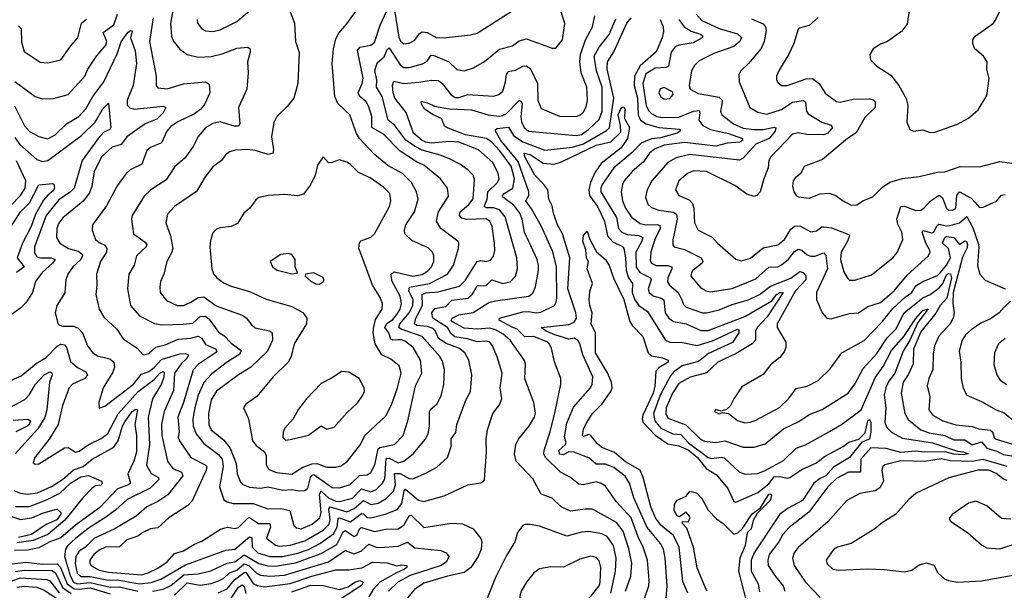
# Model space of a CAD drawing. Extents: x 1246230 to 1426786, y 660032 to 763141.
# Tile 187 of 256: x 1307951 to 1313319, y 714730 to 717844. Entities that reach past the tile are written whole.
import ezdxf

# ---------------------------------------------------------------- set-up
doc = ezdxf.new("R2010")
doc.units = 0

msp = doc.modelspace()

# ---------------------------------------------------------------- linework, layer by layer
at = {"layer": '0CON10XD'}
for points in [[(1308792.1, 717925), (1308773.3, 717823.3), (1308778.8, 717755), (1308787.9, 717727.9), (1308825, 717682.5), (1308865, 717653.5), (1308925, 717640.4), (1308995, 717643.3), (1309055, 717657.8), (1309135, 717689.4), (1309194.3, 717694.3), (1309207.5, 717685), (1309208.1, 717665), (1309193.3, 717615), (1309197.3, 717555), (1309188.9, 717465), (1309144.6, 717365.4), (1309152.2, 717275), (1309145, 717262.9), (1309122.2, 717262.2), (1309043.6, 717286.4), (1309005, 717276.9), (1308965.6, 717255), (1308925, 717205.7), (1308897.6, 717152.4), (1308852.1, 717087.9), (1308797.3, 717042.7), (1308749.6, 716970.4), (1308665.6, 716915), (1308629.3, 716880.7), (1308563.5, 716775), (1308560.5, 716755), (1308571.1, 716675), (1308635, 716629.2), (1308644.6, 716615), (1308641.5, 716605), (1308587.6, 716555), (1308575.9, 716504.1), (1308545.4, 716454.6), (1308538.2, 716375), (1308555.4, 716285), (1308605, 716227.3), (1308685.3, 716185.3), (1308728.1, 716178.1), (1308841.7, 716181.7), (1308895, 716187.3), (1308935.6, 716224.4), (1308965, 716226.8), (1308985, 716209.5), (1309035, 716138.9), (1309065, 716120.8), (1309105, 716079.2), (1309159.1, 716039.1), (1309150.8, 716019.2), (1309083.5, 715976.5), (1308998.8, 715911.2), (1308955, 715863.8), (1308924.3, 715795.7), (1308905.8, 715725.8), (1308894.8, 715665), (1308897.3, 715625), (1308913, 715583), (1308955, 715531.5), (1309035, 715470.5), (1309054.8, 715445), (1309060.8, 715405), (1309040.6, 715295), (1309064.2, 715224.2), (1309082.4, 715212.4), (1309114.3, 715204.3), (1309224.3, 715204.3), (1309303.6, 715173.6), (1309375, 715176.6), (1309424.6, 715164.6), (1309445, 715083.8), (1309460.2, 715070.2), (1309486.1, 715066.1), (1309545, 715091), (1309586.7, 715125), (1309594.4, 715155), (1309585.6, 715254.4), (1309595, 715270.9), (1309635.2, 715235), (1309675, 715216.6), (1309695, 715214.3), (1309765, 715233.5), (1309815, 715283.6), (1309865, 715267.6), (1309895, 715280.2), (1309928.8, 715315), (1309941.3, 715338.7), (1309950, 715450), (1309965, 715451.6), (1310014.2, 715425.8), (1310045.5, 715434.5), (1310096.8, 715475), (1310163.8, 715555), (1310177.9, 715585), (1310186, 715624), (1310185.4, 715705), (1310191.9, 715718.1), (1310226.1, 715745), (1310248.5, 715791.5), (1310263.6, 715853.6), (1310266.6, 715935), (1310253.8, 715983.8), (1310241.8, 716005), (1310145.3, 716115.3), (1310030.5, 716155), (1310018.3, 716165), (1310024.2, 716185), (1310075.1, 716245), (1310095.1, 716285), (1310096.2, 716315), (1310072.2, 716365), (1310075.7, 716384.3), (1310186.2, 716405), (1310283.8, 716455), (1310316.9, 716505), (1310343.6, 716595), (1310345.5, 716625), (1310340.6, 716635), (1310246.7, 716705), (1310223.8, 716745), (1310233.9, 716795), (1310288.8, 716881.2), (1310282.9, 716925), (1310245.6, 716975.6), (1310155, 717049.7)], [(1309425, 717886.7), (1309449.4, 717825), (1309454.2, 717725.8), (1309474.3, 717664.3), (1309467.8, 717495), (1309446.7, 717415), (1309409.4, 717370.6), (1309353.1, 717315), (1309336.1, 717283.9), (1309324.6, 717205.4), (1309335.3, 717135), (1309331.9, 717115), (1309305, 717108.2), (1309235, 717130.6), (1309194.7, 717135.3), (1309127.8, 717132.2), (1309095, 717123.3), (1309073.4, 717106.6), (1309050.6, 717075), (1309005, 717041.1), (1308962.9, 716987.1), (1308915, 716906.7), (1308794.4, 716825), (1308756.9, 716783.1), (1308748.5, 716735), (1308774, 716664), (1308785.5, 716595), (1308779.1, 716570.9), (1308753.1, 716525), (1308736.7, 716455), (1308719.4, 716415), (1308714.4, 716385), (1308717.8, 716355), (1308750.9, 716310.9), (1308810, 716285), (1308845, 716283.5), (1308885, 716302.4), (1308925, 716328.7), (1308955, 716331.3), (1309022.7, 716282.7), (1309165, 716232.1), (1309186.3, 716216.3), (1309216, 716176), (1309232.9, 716162.9), (1309315, 716146.5), (1309328.1, 716135), (1309329.6, 716095), (1309302.5, 716035), (1309210.4, 715945), (1309144.5, 715905), (1309025, 715816), (1308995, 715770), (1308980, 715695), (1308981.9, 715635), (1308994.7, 715605), (1309065, 715549.3), (1309099, 715505), (1309131.9, 715421.9), (1309136.9, 715365), (1309155, 715319.5), (1309167.8, 715307.8), (1309205, 715292.3), (1309265, 715288), (1309305, 715295.2), (1309385, 715276.9), (1309435, 715280.8), (1309475, 715272.4), (1309505, 715273.8), (1309522.5, 715287.5), (1309535.8, 715345), (1309545, 715359.1), (1309555, 715362.4), (1309655, 715290.5), (1309695, 715288.6), (1309752.1, 715307.9), (1309804, 715356), (1309845, 715359.5), (1309865, 715372.5), (1309887, 715415), (1309905, 715501.6), (1309915, 715508.5), (1309994.4, 715525), (1310042.5, 715575), (1310067.1, 715655), (1310108.6, 715845), (1310143.6, 715915), (1310136.8, 715985), (1310096.3, 716055), (1310055, 716088.3), (1310035, 716096.9), (1310013.4, 716096.6), (1309985, 716094.2), (1309975, 716100), (1309963.3, 716135), (1309941.5, 716165), (1309951.2, 716185), (1309985, 716208.6), (1310008, 716235), (1310025.5, 716265), (1310033.4, 716295), (1310026, 716335), (1309981.4, 716415), (1309974.7, 716455.3), (1309995, 716467.1), (1310095, 716443.8), (1310145, 716453.5), (1310175, 716471.2), (1310196.4, 716495), (1310209.5, 716525), (1310209.4, 716555), (1310201.8, 716575), (1310178.8, 716598.8), (1310089.7, 716639.7), (1310051.1, 716675), (1310048.5, 716695), (1310056.9, 716725), (1310104.6, 716795), (1310124.6, 716864.6), (1310114.6, 716905), (1310087.7, 716955), (1310039.1, 717005), (1309958, 717048), (1309885, 717108.8), (1309803.1, 717195), (1309786.7, 717223.3), (1309751.2, 717325), (1309686.2, 717386.2), (1309669.7, 717425), (1309654.6, 717605.4), (1309661.5, 717685), (1309675, 717740), (1309690.3, 717769.7), (1309735, 717820.8), (1309805, 717920)], [(1308918.5, 717845), (1308921.1, 717825), (1308945, 717794.4), (1308965, 717783.3), (1309005, 717778.9), (1309045, 717788.5), (1309135, 717834.4), (1309230, 717915)], [(1310155, 717049.7), (1310115, 717068.6), (1310026.2, 717126.2), (1309935, 717218.8), (1309871.4, 717255), (1309871, 717315), (1309855, 717368.1), (1309839.7, 717395), (1309805.6, 717425.6), (1309796.5, 717445), (1309818.6, 717495), (1309823.3, 717525), (1309793.3, 717676.7), (1309806.2, 717693.8), (1309865, 717704.8), (1309885, 717720.4), (1309916.5, 717813.5), (1309965, 717919.4)], [(1307925, 717507.1), (1308035, 717424.5), (1308075, 717412.2), (1308135, 717413.5), (1308216.2, 717435), (1308306.1, 717535), (1308322.5, 717575), (1308369.3, 717645), (1308420, 717705), (1308425.8, 717725), (1308406.9, 717775), (1308465, 717815.4), (1308485, 717874.5)], [(1308678.9, 717855), (1308659, 717725), (1308694.6, 717535.4), (1308694.5, 717484.5), (1308705, 717471.4), (1308755, 717467.5), (1308845, 717493.8), (1308965, 717504.3), (1308985, 717492.5), (1308987.8, 717445), (1308961.1, 717385), (1308939.6, 717355), (1308905, 717330.5), (1308813.2, 717286.8), (1308775, 717260.8), (1308753.3, 717235), (1308725, 717172.2), (1308664.3, 717145.7), (1308645, 717130.6), (1308617.5, 717055), (1308554.3, 717025), (1308531.9, 717005), (1308482.7, 716937.3), (1308425, 716828.1), (1308347.8, 716725), (1308345.6, 716695), (1308364.4, 716645), (1308385, 716627.3), (1308415, 716613.1), (1308425.7, 716595), (1308423.7, 716575), (1308391.8, 716525), (1308369.2, 716455), (1308372.1, 716395), (1308365.5, 716345), (1308384.1, 716265), (1308410.7, 716220.7), (1308481.1, 716155), (1308515, 716103.1), (1308591.7, 716051.7), (1308625, 716014.3), (1308655, 716021.9), (1308692.8, 716057.2), (1308745, 716070.2), (1308815, 716100), (1308885, 716106.3), (1308925, 716117.6), (1308945, 716106.5), (1308965, 716071.4), (1309018.4, 716048.4), (1309025.4, 716035), (1309018, 716025), (1308925.5, 715964.5), (1308896.6, 715933.4), (1308844.4, 715755.6), (1308814, 715675), (1308819.8, 715595), (1308815.3, 715565), (1308822.5, 715545), (1308883.9, 715455), (1308961.8, 715415), (1308970.9, 715405), (1308968.3, 715385), (1308891.7, 715218.3), (1308868, 715192), (1308764, 715126), (1308705, 715070.8), (1308663.8, 715065), (1308622, 715045), (1308596, 715025), (1308535.2, 715004.8), (1308495, 714967.5), (1308418.9, 714965), (1308385, 714949.6), (1308355, 714925.3), (1308333.5, 714895), (1308333.8, 714875), (1308343, 714863), (1308385, 714840.3), (1308435, 714828), (1308615, 714815.1), (1308651.8, 714825), (1308705, 714850.8), (1308754.6, 714885.4), (1308795, 714930.3), (1308845, 714945.4), (1308905, 714981.5), (1308945, 714997.9), (1309046.4, 715063.6), (1309085, 715074.6), (1309125, 715067.1), (1309145, 715072), (1309195, 715124.2), (1309205, 715127.4), (1309254, 715094), (1309315, 715093.6), (1309318.8, 715075), (1309296.5, 715015), (1309345, 714976.7), (1309365, 714970.8), (1309425, 714976), (1309505, 714999.1), (1309605, 715058), (1309638.8, 715091.2), (1309643.9, 715115), (1309636.5, 715175), (1309643.6, 715185), (1309735, 715158.2), (1309775, 715175.8), (1309825, 715219.2), (1309865, 715197.8), (1309905, 715205.9), (1309948.6, 715231.4), (1309989.6, 715270.4), (1309999.9, 715305), (1309995, 715367.5), (1310025, 715366.7), (1310075, 715340.4), (1310095, 715338.4), (1310169.3, 715370.7), (1310225, 715402.7), (1310284.4, 715455), (1310303.8, 715515), (1310303.9, 715556.1), (1310329.3, 715590.7), (1310334.7, 715635.3), (1310383.2, 715766.8), (1310408.5, 715815), (1310416.2, 715905), (1310400, 715985), (1310378.5, 716025), (1310345, 716051.3), (1310277.2, 716077.2), (1310235, 716104.3), (1310217.7, 716145), (1310205, 716158), (1310175, 716169), (1310115, 716174.6), (1310104.3, 716185), (1310111.3, 716215), (1310147, 716285), (1310145.6, 716344.4), (1310165, 716353.6), (1310232, 716358), (1310349.7, 716390.3), (1310380.2, 716419.8), (1310444.6, 716525), (1310465, 716529.2), (1310495.3, 716524.7), (1310518.2, 716531.8), (1310535, 716554), (1310541.3, 716585), (1310540.8, 716625), (1310526.3, 716715), (1310514.5, 716745), (1310495, 716756.7), (1310385, 716752.9), (1310361.5, 716761.5), (1310348.4, 716775), (1310353.5, 716795), (1310400, 716835), (1310424.4, 716865.6), (1310431.5, 716971.5), (1310422.7, 716995), (1310395.2, 717025.2), (1310355, 717054.6), (1310294.3, 717084.3), (1310244.3, 717105), (1310145, 717132), (1310103.7, 717153.7), (1310055.8, 717185.8), (1309996.1, 717266.1), (1309960.7, 717295), (1309928.1, 717425), (1309896.6, 717475), (1309898.2, 717515), (1309888.3, 717565), (1309900.9, 717609.1), (1309938.6, 717641.4), (1309955, 717680.8), (1309965, 717690.5), (1310025, 717597.8), (1310045, 717582.7), (1310075, 717583.5), (1310147.2, 717602.8), (1310172.1, 717617.9), (1310191.9, 717648.1), (1310205, 717650.5), (1310291.5, 717615), (1310335, 717572.1), (1310375, 717565.7), (1310425, 717581.9), (1310485, 717615.5), (1310567, 717683), (1310638.2, 717701.8), (1310675, 717729.6), (1310715, 717740.4), (1310855, 717689.2), (1310875, 717688), (1310911.4, 717735), (1310923.4, 717823.4), (1310901.6, 717891.6)], [(1310665.4, 716485), (1310661.2, 716545), (1310598.9, 716768.9), (1310567, 716807), (1310535, 716816.9), (1310496.6, 716816.6), (1310483.9, 716825), (1310499.6, 716865), (1310503.5, 716905), (1310555.9, 716955), (1310565.3, 716975), (1310560.6, 717005), (1310530.9, 717065), (1310453.2, 717133.2), (1310345, 717174.8), (1310295, 717179.7), (1310195, 717170.9), (1310165, 717174.8), (1310145, 717184.4), (1310098.4, 717225), (1310057.5, 717337.5), (1309997, 717415), (1309987.2, 717445), (1309983.9, 717486.1), (1309990.8, 717509.2), (1310045, 717496.2), (1310127.7, 717502.3), (1310195, 717514), (1310235, 717512.5), (1310255, 717496.4), (1310303.9, 717433.9), (1310325, 717420.2), (1310345, 717419.4), (1310395, 717435.2), (1310534, 717426), (1310564, 717435), (1310585, 717454), (1310600.7, 717505), (1310605.4, 717545), (1310615, 717561.5), (1310655, 717569.3), (1310695, 717590.4), (1310715, 717591.8), (1310735.3, 717575.3), (1310774.6, 717495), (1310776.8, 717405), (1310795, 717358.6), (1310895, 717317.1), (1310985, 717315.8), (1311008.9, 717325), (1311025, 717340), (1311039.7, 717370.3), (1311046.1, 717403.9), (1311042.6, 717475), (1311013.3, 717555), (1311004.3, 717615), (1311008.3, 717655), (1311035.2, 717734.8), (1311073.8, 717805), (1311086.9, 717865)], [(1309995, 717896), (1310019.1, 717749.1), (1310027.5, 717727.5), (1310045, 717712.5), (1310074.6, 717715.4), (1310105, 717732.7), (1310130.7, 717769.3), (1310145, 717777.9), (1310173.7, 717773.7), (1310225, 717744.6), (1310277.3, 717747.3), (1310408.6, 717761.4), (1310445, 717770.9), (1310630.9, 717889.1)], [(1311358.2, 714685), (1311380.5, 714755), (1311383.7, 714785), (1311373.3, 714895), (1311349.8, 714965), (1311320.7, 715025), (1311285, 715125.3), (1311204, 715215), (1311145, 715297.9), (1311118.6, 715315), (1311095, 715321.8), (1311025, 715305.3), (1310999.6, 715309.6), (1310954.3, 715345), (1310899.4, 715375), (1310817.1, 715455), (1310809.6, 715475), (1310810.8, 715495), (1310843.6, 715595), (1310870.5, 715705), (1310901.8, 715855), (1310901.1, 715885), (1310866.2, 715976.2), (1310851.2, 716051.2), (1310838.8, 716075), (1310825, 716086.2), (1310755, 716114.4), (1310705, 716113), (1310664.2, 716154.2), (1310640, 716165), (1310565.6, 716205), (1310567.5, 716215), (1310695, 716250), (1310725, 716251.9), (1310766.3, 716243.7), (1310792.4, 716247.6), (1310866.2, 716283.8), (1310876.8, 716303.2), (1310879.7, 716325), (1310877.6, 716495), (1310857.9, 716577.9), (1310795.5, 716715.5), (1310741.9, 716811.9), (1310710.9, 716855), (1310727.5, 716885), (1310727.1, 716905), (1310669.3, 717069.3), (1310573.7, 717185), (1310544.8, 717235), (1310545.4, 717245), (1310555, 717251.1), (1310617.1, 717257.1), (1310642.7, 717212.7), (1310695, 717178), (1310815, 717131.7), (1310965, 717147.6), (1311025, 717166.7), (1311151.4, 717238.6), (1311166.3, 717253.7), (1311190.1, 717415), (1311153.8, 717575), (1311155.2, 717614.8), (1311191.4, 717668.6), (1311260.7, 717825), (1311285.6, 717855)], [(1311638.7, 717875), (1311669.5, 717839.5), (1311765, 717796.2), (1311865, 717767.6), (1311886.7, 717746.7), (1311877.5, 717725), (1311845, 717697.1), (1311735, 717660.4), (1311655, 717619.6), (1311629.5, 717595), (1311613.8, 717565), (1311600.6, 717485), (1311606.2, 717465), (1311651.1, 717441.1), (1311765, 717420.7), (1311781.7, 717405), (1311779.6, 717380.4), (1311772.3, 717345), (1311779.5, 717325), (1311843.8, 717275), (1311895, 717252.7), (1311955, 717244.5), (1312005.1, 717244.9), (1312067.3, 717257.3), (1312073, 717253), (1312070, 717235), (1312037.9, 717195), (1311965, 717165.5), (1311895, 717088.9), (1311875, 717077.3), (1311605, 717107.9), (1311529.7, 717090.3), (1311484.6, 717065), (1311398.5, 716965), (1311372.2, 716915), (1311363.9, 716875), (1311376.8, 716836.8), (1311395, 716819.6), (1311435, 716805.3), (1311513.5, 716793.5), (1311532.9, 716782.9), (1311536.3, 716755), (1311512.9, 716642.9), (1311511.5, 716615), (1311520, 716605), (1311575, 716589.4), (1311667.3, 716545), (1311675.5, 716525), (1311672.5, 716515), (1311621.5, 716475), (1311613.2, 716463.2), (1311611.2, 716445), (1311662.9, 716382.9), (1311693.6, 716363.6), (1311715, 716358.7), (1311835, 716377.2), (1311965, 716429.2), (1312035, 716492.8), (1312085, 716494.7), (1312105, 716505.3), (1312143.1, 716536.9), (1312175, 716578.1), (1312195, 716591.2), (1312215, 716586.5), (1312245, 716561.2), (1312265, 716552.6), (1312286.4, 716553.6), (1312335, 716572.3), (1312346.5, 716556.5), (1312355.5, 716485), (1312296.4, 716355), (1312296.4, 716316.4), (1312325.8, 716245), (1312351.2, 716215), (1312375, 716211.9), (1312425, 716226.7), (1312475, 716240), (1312525, 716244.5), (1312575, 716278.5), (1312645, 716300), (1312718.4, 716365), (1312789.4, 716450.6), (1312906.4, 716555), (1312915.5, 716575), (1312913.8, 716585), (1312891.2, 716625), (1312870.8, 716685), (1312875.9, 716694.1), (1312925, 716681.2), (1312935, 716683.9), (1312951.1, 716718.9), (1312962.2, 716727.8), (1313005, 716718.5), (1313025, 716720.6), (1313075, 716736.2), (1313115, 716769.6), (1313148.5, 716708.5), (1313177.8, 716625), (1313181.1, 716605), (1313172.8, 716502.8), (1313185.7, 716455), (1313215, 716422.9), (1313325, 716374.4)], [(1312305, 717855.6), (1312255, 717811.9), (1312201.7, 717798.3), (1312195, 717792.5), (1312172.2, 717715), (1312144.7, 717655.3), (1312091.1, 717568.9), (1312077.8, 717535), (1312077.9, 717517.9), (1312085, 717501.2), (1312104.5, 717484.5), (1312135, 717485.6), (1312239.5, 717520.5), (1312273.4, 717523.4), (1312310.8, 717495), (1312342.7, 717442.7), (1312405, 717398.5), (1312425, 717394.6), (1312495, 717409.6), (1312585, 717411.3), (1312605, 717406.2), (1312615.5, 717395), (1312614.5, 717365), (1312559, 717311), (1312512.5, 717227.5), (1312464.5, 717195), (1312328.9, 717081.1), (1312227.6, 717042.4), (1312209.2, 717005), (1312178.5, 716981.5), (1312168.5, 716965), (1312165.5, 716935.5), (1312171.4, 716905), (1312184, 716885), (1312198, 716878), (1312255, 716869.5), (1312315, 716893.3), (1312365, 716897.9), (1312400.8, 716885), (1312437.5, 716857.5), (1312485, 716832.2), (1312515.8, 716834.2), (1312551.8, 716858.2), (1312603.4, 716876.6), (1312655, 716930), (1312695, 716956.7), (1312765, 716978.2), (1312855, 716988.9), (1312955, 717011.8), (1312995, 717013.3), (1313078, 717042), (1313185, 717040.8), (1313295, 717070), (1313415, 717054)], [(1312801.4, 717895), (1312789.4, 717820.6), (1312759.7, 717780.3), (1312683.3, 717725), (1312645, 717710.8), (1312605, 717685.8), (1312586.2, 717655), (1312590, 717625), (1312625, 717590.8), (1312700.9, 717540.9), (1312744.4, 717485), (1312785, 717414), (1312793.8, 717375), (1312788.1, 717285), (1312805, 717244), (1312825, 717235.6), (1312875, 717242.5), (1312909.7, 717229.7), (1312935, 717228.9), (1313065, 717273.1), (1313125, 717305.8), (1313177.6, 717352.4), (1313225, 717430), (1313237.3, 717522.7), (1313223.5, 717575), (1313226.5, 717615), (1313205.7, 717645.7), (1313157.4, 717687.4), (1313147.7, 717715), (1313148.2, 717735), (1313160.4, 717755), (1313260, 717825), (1313269.7, 717840.3), (1313296.8, 717893.2)], [(1307945, 717810.5), (1307959.6, 717795), (1307961.2, 717721.2), (1307975, 717670.8), (1308062.4, 717612.4), (1308105, 717608.5), (1308175, 717624.4), (1308229.2, 717700.8), (1308268.1, 717745), (1308288.4, 717825), (1308315, 717847.7)], [(1311254.8, 714725), (1311283.4, 714806.6), (1311288.3, 714878.3), (1311273, 714957), (1311242, 715052), (1311205, 715099.7), (1311075, 715172.1), (1311035, 715173.3), (1310955, 715162.3), (1310902.9, 715185), (1310855, 715232.9), (1310794.2, 715254.2), (1310748.7, 715338.7), (1310657.3, 715435), (1310648.5, 715475), (1310656.2, 715525), (1310670, 715555), (1310730.3, 715629.7), (1310758.2, 715675), (1310762.8, 715697.2), (1310754.5, 715755), (1310705, 715883.3), (1310709.6, 715965), (1310704.2, 715984.2), (1310625.3, 716095), (1310587.4, 716127.4), (1310545, 716150.9), (1310515, 716159.7), (1310445, 716155.4), (1310375, 716161.2), (1310310.2, 716195), (1310302.8, 716205), (1310308.9, 716215), (1310345, 716233.6), (1310423.3, 716246.7), (1310509.3, 716300.7), (1310545, 716310.4), (1310727.5, 716335), (1310748.8, 716351.2), (1310764.2, 716385.8), (1310779.7, 716475), (1310780.3, 716505), (1310772.6, 716535), (1310704.3, 716685), (1310690.4, 716755), (1310677.4, 716787.4), (1310645, 716831.2), (1310585.3, 716875), (1310584.2, 716885), (1310592.9, 716895), (1310639.5, 716925), (1310648.9, 716975), (1310630, 717045), (1310568.8, 717128.8), (1310525, 717176.3), (1310496.1, 717196.1), (1310382.2, 717215), (1310278.5, 717255), (1310267.1, 717265), (1310250.5, 717305), (1310205, 717325.3), (1310159.1, 717355), (1310141.9, 717385), (1310140, 717395), (1310145, 717398), (1310175, 717391.2), (1310212.9, 717372.9), (1310295, 717357), (1310415, 717352.1), (1310505, 717324.8), (1310565, 717317.1), (1310585, 717320.6), (1310605, 717333), (1310675, 717403.8), (1310685, 717399.7), (1310690.8, 717385), (1310683.6, 717315), (1310686.7, 717286.7), (1310701.8, 717255), (1310725.2, 717235.2), (1310985, 717211.5), (1311015, 717218.1), (1311053.3, 717245), (1311110.4, 717299.6), (1311127.1, 717345), (1311127.6, 717475), (1311095.5, 717565), (1311082.7, 717645), (1311110.2, 717695), (1311165, 717763.2), (1311200.7, 717849.3)], [(1311443.8, 717845), (1311458.7, 717805), (1311460.6, 717779.4), (1311454.1, 717745), (1311421.3, 717668.7), (1311335, 717592.7), (1311303.9, 717535), (1311301.3, 717485), (1311320, 717415), (1311323.1, 717325), (1311336.2, 717296.2), (1311366.2, 717275), (1311435, 717254.9), (1311546.5, 717246.5), (1311552, 717245), (1311552.2, 717235), (1311535, 717224.8), (1311445, 717199.8), (1311395, 717193.7), (1311340.2, 717169.8), (1311291.2, 717118.8), (1311190, 717035), (1311127.5, 716945), (1311119.5, 716925), (1311120.5, 716905), (1311204.2, 716764.2), (1311215.2, 716705), (1311233.8, 716683.8), (1311262.4, 716672.4), (1311326.4, 716666.4), (1311348.4, 716655), (1311344, 716635), (1311311.1, 716575), (1311312.7, 716492.7), (1311332.4, 716465), (1311390.8, 716435), (1311393.9, 716425), (1311376.9, 716375), (1311382.5, 716355), (1311405, 716337.4), (1311449.4, 716325), (1311463.9, 716315), (1311469.7, 716245), (1311489.6, 716215), (1311516.1, 716196.1), (1311585, 716183.9), (1311665, 716148.1), (1311705, 716148.3), (1311905, 716224.8), (1312051.2, 716308.8), (1312078.2, 716345), (1312097.1, 716355), (1312114.2, 716355), (1312027.4, 716222.6), (1311972, 716165), (1311963.6, 716145), (1311963.1, 716115), (1311962.1, 716095), (1311945, 716075.4), (1311857, 716023), (1311757.3, 715975), (1311695, 715916.4), (1311607.1, 715892.9), (1311545, 715858.4), (1311509.5, 715805), (1311476.1, 715725), (1311474, 715694), (1311485, 715670), (1311582.5, 715632.5), (1311662.8, 715555), (1311685, 715543.4), (1311745, 715536.3), (1311795, 715546.5), (1311895, 715510.4), (1311955, 715510.4), (1312015, 715530), (1312115, 715610.4), (1312199.1, 715650.9), (1312255, 715689.2), (1312325.8, 715715.8), (1312467.8, 715805), (1312505, 715854.2), (1312550.5, 715939.5), (1312625, 716022.5), (1312681.7, 716108.3), (1312727.7, 716155), (1312773.5, 716245), (1312875, 716326.6), (1312915, 716344.5), (1312965, 716381.4), (1312984.9, 716405), (1313005, 716451.8), (1313015, 716459.4), (1313026.5, 716456.5), (1313032.1, 716435), (1313005.6, 716325), (1312969.6, 716285), (1312946.8, 716243.2), (1312865, 716140.5), (1312824.5, 716045), (1312822.1, 715965), (1312795.8, 715905.8), (1312768.8, 715865), (1312757.3, 715805), (1312777.7, 715695), (1312795, 715661.8), (1312865, 715605.7), (1312909, 715589), (1312995, 715574.2), (1313045, 715550.6), (1313105, 715551.7), (1313145, 715524.5), (1313195, 715540.8), (1313224.9, 715504.9), (1313279.2, 715489.2), (1313315, 715471.2), (1313405, 715455.6)], [(1311544.8, 717845), (1311574.2, 717805), (1311612.2, 717782.2), (1311662.2, 717765), (1311675.5, 717755), (1311672.5, 717745), (1311622.8, 717717.2), (1311545.2, 717704.8), (1311525, 717695.9), (1311504, 717666), (1311489.2, 717590.8), (1311475, 717583.8), (1311415, 717580), (1311365, 717548.2), (1311348, 717495), (1311367.5, 717375), (1311379, 717349), (1311395, 717331.7), (1311425, 717316.2), (1311455, 717310.6), (1311545, 717311.6), (1311625, 717345.6), (1311655, 717348.9), (1311660.3, 717335), (1311653.9, 717295), (1311675, 717265.9), (1311718.1, 717245), (1311815, 717223), (1311891.4, 717195), (1311892.1, 717185), (1311875, 717174.8), (1311809, 717171), (1311746.1, 717153.9), (1311575, 717173.9), (1311465, 717159.1), (1311412.8, 717137.2), (1311385, 717116.5), (1311352.1, 717067.9), (1311291.1, 717015), (1311246.9, 716965), (1311237.1, 716945), (1311230.6, 716905), (1311237.3, 716855), (1311254.2, 716815), (1311286.7, 716766.7), (1311335, 716731.1), (1311365, 716724.8), (1311426.9, 716726.9), (1311441.1, 716721.1), (1311442.7, 716705), (1311414.4, 716645), (1311391.9, 716575), (1311388.4, 716528.4), (1311396.1, 716515), (1311422, 716502), (1311485, 716502.4), (1311506.1, 716496.1), (1311507.4, 716485), (1311484.8, 716435), (1311483.6, 716413.6), (1311493.3, 716395), (1311541.2, 716355), (1311559.3, 716319.3), (1311570.4, 716290.4), (1311585.5, 716275), (1311674, 716245), (1311695, 716244.7), (1311765, 716260.2), (1311835, 716289.6), (1311924.4, 716315), (1311985.1, 716344.9), (1312045, 716389.8), (1312155, 716432.8), (1312205, 716470), (1312223.6, 716463.6), (1312237.3, 716447.3), (1312237.2, 716425), (1312181.9, 716365), (1312081.8, 716185), (1312081.2, 716165), (1312127.9, 716085), (1312128.8, 716055), (1312119.5, 716030.5), (1312095, 716000.8), (1312045, 715960.8), (1312005, 715907.5), (1311889.3, 715840.7), (1311844.6, 715775.4), (1311824.3, 715735.7), (1311805, 715717.5), (1311775, 715707.5), (1311745, 715716.7), (1311740, 715705), (1311765, 715693.3), (1311785, 715700), (1311815, 715694), (1311865, 715657.3), (1311905, 715643.9), (1311935, 715646.9), (1311965, 715658.2), (1312092.9, 715727.1), (1312143.3, 715775), (1312185, 715832), (1312245.4, 715844.6), (1312305, 715875.5), (1312370.6, 715939.4), (1312433.6, 716026.4), (1312555, 716093.6), (1312653.3, 716195), (1312712.5, 716267.5), (1312779.8, 716330.2), (1312815.1, 716354.9), (1312837.8, 716392.2), (1312875, 716415.8), (1312955, 716448.2), (1312971.2, 716465)], [(1311940.8, 717849.2), (1312005, 717820.9), (1312018.2, 717805), (1312021.6, 717785), (1312010, 717725), (1311993.8, 717686.2), (1311925.2, 717604.8), (1311882.9, 717565), (1311871.9, 717545), (1311874.2, 717505.8), (1311931.8, 717365), (1311975, 717338.8), (1312025, 717329.1), (1312105, 717353.1), (1312165, 717394.4), (1312223.9, 717403.9), (1312235, 717394), (1312241.1, 717345), (1312250.5, 717330.5), (1312325, 717285.3), (1312375, 717267.8), (1312383.1, 717255), (1312357.7, 717225), (1312335, 717215.3), (1312242.5, 717217.5), (1312195, 717226.6), (1312165, 717218.7), (1312046.8, 717095), (1312036.1, 717075), (1312031.8, 717035), (1312007.9, 716975), (1311987.8, 716905), (1311970, 716885), (1311955, 716879.4), (1311915, 716892.3), (1311850, 716940), (1311695, 717015.2), (1311625, 717019.7), (1311591.5, 717005), (1311545, 716964.4), (1311526.4, 716915), (1311545, 716885.5), (1311600.4, 716860.4), (1311620.3, 716840.3), (1311627.6, 716815), (1311630.3, 716735), (1311651.1, 716695), (1311726.7, 716656.7), (1311755, 716624.5), (1311855, 716537.1), (1311885, 716527.8), (1311935, 716542.5), (1312005, 716598.9), (1312085, 716615.5), (1312120.5, 716645), (1312155, 716701.1), (1312175, 716717.5), (1312205, 716719.6), (1312265, 716685.5), (1312295, 716690.9), (1312325, 716712.7), (1312336, 716714), (1312378.2, 716708.2), (1312471.9, 716671.9), (1312475.4, 716665), (1312464.1, 716635), (1312429.6, 716575), (1312426, 716535), (1312445, 716468.8), (1312465, 716433.8), (1312475, 716422.9), (1312505, 716422.5), (1312595, 716452.5), (1312711.8, 716545), (1312735, 716573.1), (1312766.6, 716645), (1312760.8, 716685), (1312738.8, 716728.8), (1312733, 716755), (1312755.8, 716824.2), (1312775, 716827.1), (1312836.6, 716803.4), (1312865, 716804.7), (1312883.2, 716816.8), (1312915, 716854.1), (1312965, 716885.9), (1312982.1, 716872.1), (1313005, 716813.5), (1313016, 716806), (1313036.2, 716805), (1313055, 716815.7), (1313060.6, 716885), (1313075, 716904), (1313139.2, 716869.2), (1313158.6, 716848.6), (1313185, 716819.6), (1313205, 716820.4), (1313276.7, 716853.3), (1313305, 716887.1), (1313325, 716889.6)], [(1307923.1, 717373.1), (1307977.9, 717265), (1308005, 717233.8), (1308056, 717206), (1308105, 717194.6), (1308145, 717215.4), (1308205.6, 717275), (1308273.8, 717315), (1308311.8, 717358.2), (1308349.5, 717425), (1308410, 717505), (1308482.9, 717657.1), (1308505, 717722.7), (1308540, 717775), (1308555, 717785.6), (1308563.6, 717783.6), (1308555.6, 717745), (1308580.7, 717675), (1308588.6, 717605), (1308569.5, 717485), (1308537.3, 717405), (1308537.8, 717377.8), (1308552.3, 717362.3), (1308575, 717356.2), (1308732.6, 717372.6), (1308747.1, 717365), (1308733.3, 717335), (1308699.2, 717300.8), (1308634.6, 717275.4), (1308534.5, 717205), (1308505, 717163.1), (1308455, 717148.1), (1308396.9, 717095), (1308357.1, 717012.9), (1308344.7, 716935), (1308331.6, 716898.4), (1308297, 716853), (1308187.2, 716762.8), (1308165, 716733.3), (1308153.6, 716705), (1308152.5, 716655), (1308170.4, 716625), (1308217.8, 716595), (1308270.5, 716580.5), (1308291.5, 716565), (1308294.5, 716555), (1308285.4, 716535), (1308240.8, 716495), (1308212.9, 716455), (1308203.6, 716425), (1308196.8, 716353.2), (1308154.4, 716285), (1308144, 716245), (1308160.5, 716180.5), (1308185, 716170.6), (1308245, 716171.4), (1308270.8, 716160.8), (1308293.7, 716135), (1308320.5, 716065), (1308349.4, 716025), (1308375, 716010.4), (1308443.3, 715993.3), (1308464, 715975), (1308467.9, 715947.9), (1308459.8, 715920.2), (1308406.7, 715835), (1308383.1, 715755), (1308383.8, 715723.8), (1308415.9, 715734.1), (1308571.2, 715855), (1308615, 715908.9), (1308655, 715924.8), (1308684.9, 715945.1), (1308725, 715990.2), (1308825, 716020.7), (1308855, 716022.7), (1308871.3, 716015), (1308862.6, 715995), (1308832.8, 715967.2), (1308795.2, 715915), (1308789.8, 715820.2), (1308739, 715705), (1308724.1, 715635), (1308727, 715575), (1308756.6, 715435), (1308785.4, 715395), (1308834.1, 715374.1), (1308840, 715355), (1308758.6, 715251.4), (1308705, 715213.6), (1308645, 715184.7), (1308586.4, 715135), (1308466.5, 715063.5), (1308359.6, 715015), (1308309.5, 714965), (1308275, 714943), (1308257, 714915), (1308253.7, 714875), (1308265, 714822.8), (1308284.7, 714804.7), (1308335, 714804.7), (1308435, 714784.9), (1308485, 714786.4), (1308605, 714766), (1308667.5, 714772.5), (1308719.8, 714790.2), (1308855, 714869), (1309075, 714949.5), (1309125, 714955.2), (1309205, 715022.2), (1309216.9, 715016.9), (1309219.3, 714965), (1309250, 714935), (1309315, 714914.4), (1309384.6, 714914.6), (1309467.8, 714932.2), (1309525, 714952.2), (1309586.7, 714985), (1309662.1, 715037.9), (1309681.4, 715075), (1309688, 715122), (1309695.2, 715124.8), (1309755, 715103), (1309815, 715148.3), (1309825, 715148), (1309845, 715127.7), (1309865, 715126.2), (1309943.9, 715146.1), (1310008.7, 715171.3), (1310035, 715203.8), (1310047.5, 715272.5), (1310055, 715281.8), (1310125, 715222.5), (1310155, 715214), (1310265, 715245.4), (1310395, 715305.5), (1310465, 715316), (1310482.5, 715325), (1310486.1, 715333.9), (1310497.1, 715482.9), (1310493.8, 715555), (1310500.9, 715605), (1310530, 715695), (1310567.4, 715742.6), (1310579.1, 715775), (1310570.8, 715835), (1310581.2, 715915), (1310555, 716004), (1310529.6, 716065), (1310515, 716083.8), (1310495, 716090.3), (1310445, 716085.2), (1310392.1, 716102.1), (1310323, 716113), (1310301.3, 716131.3), (1310283.4, 716165), (1310203.9, 716215), (1310198, 716245), (1310215, 716268), (1310275, 716278.1), (1310307, 716313), (1310396, 716324), (1310418.9, 716345), (1310445, 716392.4), (1310495, 716392.9), (1310525, 716424), (1310585, 716404.2), (1310625, 716413.3), (1310655.2, 716444.8), (1310665.4, 716485)], [(1311465, 717411.1), (1311495, 717413.6), (1311514.2, 717435), (1311509.5, 717449.5), (1311465, 717473.5), (1311443.4, 717466.6), (1311436.7, 717445), (1311445.8, 717425), (1311465, 717411.1)], [(1307925, 717201.8), (1307952.3, 717162.3), (1308045, 717081.6), (1308075, 717069.8), (1308105, 717075.3), (1308288.6, 717211.4), (1308361.9, 717285), (1308405, 717358.4), (1308435, 717388.6), (1308448.5, 717255), (1308441.9, 717245), (1308410.2, 717229.8), (1308379.5, 717195), (1308291.7, 717075), (1308247.3, 716925), (1308228, 716905), (1308165, 716861.2), (1308095.9, 716775), (1308031.6, 716605), (1308031.2, 716571.2), (1308045, 716550), (1308064.5, 716544.5), (1308123.3, 716545), (1308144.4, 716535), (1308130.8, 716515), (1308073.6, 716465), (1308037.3, 716415), (1308021.3, 716355), (1307985, 716299.5), (1307958.1, 716271.9), (1307899.6, 716230.4)], [(1311475.8, 714685), (1311480.6, 714755), (1311470.5, 714905), (1311461.4, 714955), (1311444.7, 714985), (1311372.3, 715072.3), (1311299.8, 715235), (1311275.3, 715315), (1311252, 715352), (1311190.1, 715400.1), (1311145, 715417.6), (1311095, 715418.5), (1311055, 715452.5), (1310973.3, 715483.3), (1310945, 715484.8), (1310915, 715468.8), (1310895, 715473.1), (1310893, 715495), (1310925, 715523.5), (1310929.8, 715535), (1310921.7, 715568.3), (1310935, 715642.9), (1310970.9, 715729.1), (1311063.9, 715835), (1311073.2, 715855), (1311075.9, 715895), (1311021.1, 716015), (1311005.8, 716075.8), (1310993.6, 716095), (1310975, 716105.7), (1310945, 716100.2), (1310868.7, 716125), (1310820.8, 716145), (1310794.2, 716165), (1310945, 716180.2), (1310975, 716193.8), (1310986.9, 716215), (1310983.9, 716245), (1310940.6, 716375), (1310950.2, 716545), (1310909.8, 716675), (1310883.8, 716725), (1310862.2, 716787.8), (1310855, 716828), (1310835.9, 716865), (1310829.8, 716915), (1310808.9, 716945), (1310759.5, 716995), (1310705.2, 717095), (1310702.5, 717115), (1310735, 717108.1), (1310805, 717061.6), (1310865, 717055.2), (1310905, 717068.1), (1311095, 717159.7), (1311175, 717176.6), (1311229, 717231), (1311227.4, 717267.4), (1311213.9, 717325), (1311231.9, 717365), (1311245, 717369.2), (1311250.5, 717355), (1311248.9, 717305), (1311275.8, 717255), (1311265.3, 717195), (1311230, 717145), (1311121.3, 717058.7), (1311088.3, 717011.7), (1311064.2, 716955.8), (1311055.1, 716915), (1311057.9, 716885), (1311101.7, 716825), (1311139.4, 716745), (1311156.2, 716665), (1311185, 716631.3), (1311236.9, 716606.9), (1311245.2, 716595.2), (1311254.2, 716545), (1311257.1, 716475), (1311271, 716435), (1311292, 716405), (1311290.9, 716355), (1311304.5, 716315), (1311326.4, 716285), (1311375, 716252.3), (1311472.5, 716095), (1311495, 716084.2), (1311565, 716081.6), (1311645, 716066), (1311728.5, 716091.5), (1311864.5, 716154.5), (1311872.2, 716152.2), (1311872.2, 716135), (1311837, 716083), (1311707.4, 716022.6), (1311651.3, 715978.7), (1311563.3, 715955), (1311517.6, 715922.4), (1311499.2, 715900.8), (1311443.6, 715795), (1311406.8, 715695), (1311413.3, 715655), (1311447.5, 715615), (1311513.1, 715583.1), (1311555, 715580.9), (1311596.8, 715535), (1311705, 715453.8), (1311725, 715448.5), (1311775, 715456.1), (1311792.4, 715452.4), (1311875, 715374.6), (1311907, 715363), (1311975, 715367.7), (1312015, 715382.8), (1312115, 715439.1), (1312185, 715506.2), (1312235, 715523.9), (1312365.7, 715595.7), (1312432.2, 715635), (1312538.7, 715715), (1312617.7, 715892.3), (1312659.1, 715950.9), (1312705, 716039), (1312771, 716115), (1312835, 716211.3), (1312875, 716256.2), (1312905, 716266.1), (1312848.6, 716191.4), (1312804.8, 716095), (1312767.7, 716035), (1312722.7, 715915), (1312685.8, 715865), (1312673.8, 715835), (1312664.8, 715794.8), (1312673.7, 715725), (1312668.2, 715645), (1312679.1, 715619.1), (1312705, 715592.9)], [(1307901.1, 716828.9), (1307955.7, 716885), (1307980.6, 716925), (1307985.5, 716965), (1307934.2, 717074.2)], [(1309435, 715363.4), (1309495, 715402), (1309545, 715420.9), (1309571, 715421), (1309625, 715402.2), (1309675, 715402), (1309701.2, 715408.8), (1309735, 715430.9), (1309805, 715520), (1309835, 715576.4), (1309947.1, 715682.9), (1309978.8, 715741.2), (1310011.9, 715835), (1310030.7, 715915), (1310019.6, 715955), (1309975, 715992.1), (1309925, 716015.5), (1309889.1, 716075), (1309878.8, 716135), (1309880.4, 716159.6), (1309891.4, 716208.6), (1309927.9, 716265), (1309930, 716295), (1309915, 716331.4), (1309875.3, 716395), (1309815.7, 716554.3), (1309800.9, 716595), (1309803.2, 716626.8), (1309812.4, 716637.6), (1309865, 716657.5), (1309885.5, 716675), (1309967.7, 716825), (1309975.4, 716855), (1309968.5, 716895), (1309935, 716930), (1309861.3, 716981.3), (1309799.3, 717009.3), (1309755, 717054.4), (1309735, 717066.7), (1309695, 717080), (1309655, 717063.8), (1309635, 717063.3), (1309605, 717096), (1309575, 717050), (1309562.5, 716995), (1309536.4, 716943.6), (1309498.2, 716891.8), (1309465, 716883.3), (1309395, 716890), (1309305, 716884.2), (1309255, 716874.2), (1309238.7, 716861.3), (1309205.3, 716814.7), (1309172.6, 716787.4), (1309138.3, 716731.7), (1309105, 716715.7), (1309045, 716708.6), (1309025, 716700), (1309005, 716680), (1308991.9, 716638.1), (1308988.1, 716605), (1308998.6, 716485), (1309007.6, 716457.6), (1309025.8, 716435), (1309065.9, 716405.9), (1309105, 716388.9), (1309205, 716360), (1309295, 716319.2), (1309435, 716278.2), (1309495.2, 716245.2), (1309517.5, 716215), (1309515.6, 716185), (1309448.2, 716075), (1309430.7, 716005), (1309415, 715975.6), (1309332.5, 715895), (1309243.3, 715786.7), (1309185, 715745.6), (1309171.1, 715725), (1309198.5, 715665), (1309220, 715545), (1309240.2, 715520.2), (1309286.7, 715485), (1309294.5, 715465.5), (1309295.2, 715415), (1309309.3, 715389.3), (1309352, 715372), (1309435, 715363.4)], [(1307900.5, 716709.5), (1307954.8, 716795), (1308004.9, 716845.1), (1308055, 716942.1), (1308130.3, 716950.3), (1308137, 716947), (1308140.8, 716925), (1308135, 716911.4), (1308103.8, 716886.2), (1308081.6, 716858.4), (1308038.1, 716781.9), (1308013.4, 716715), (1307966.2, 716625), (1307936.5, 716545), (1307976.2, 716495), (1307933.1, 716465)], [(1311546.2, 714965), (1311515, 715028.9), (1311446.2, 715086.2), (1311417.9, 715125), (1311392.3, 715185), (1311351, 715345), (1311333.6, 715385), (1311255, 715431.7), (1311195, 715482.5), (1311125, 715508.7), (1311100.2, 715530.2), (1311065, 715575.3), (1311055, 715580.7), (1311025, 715570), (1311018.9, 715575), (1311025, 715608.5), (1311039.2, 715640.8), (1311074.7, 715695.3), (1311124.7, 715745), (1311174.2, 715815), (1311181.1, 715835), (1311177.2, 715865), (1311156.1, 715916.1), (1311091.4, 716025), (1311090.7, 716135), (1311067.7, 716185), (1311071.8, 716245), (1311060.5, 716285), (1311056, 716314), (1311059.3, 716360.7), (1311073.8, 716405), (1311045.8, 716485), (1311052.3, 716525), (1311041.6, 716545), (1311038.5, 716588.5), (1311021.7, 716635), (1311025, 716665.7), (1311045, 716690), (1311060.4, 716645), (1311096.8, 716576.8), (1311145, 716535.5), (1311165, 716502.5), (1311190.4, 716430.4), (1311245, 716316.9), (1311277.1, 716197.1), (1311292.7, 716172.7), (1311347.8, 716115), (1311377.1, 716025), (1311395, 716009.5), (1311455, 715998.4), (1311486.9, 715985), (1311486.2, 715975), (1311437.7, 715945), (1311419.6, 715925), (1311414.3, 715844.3), (1311405, 715805.5), (1311348.6, 715685), (1311344.8, 715665), (1311351.2, 715645), (1311415, 715576.2), (1311485, 715530.1), (1311545, 715518.6), (1311596.2, 715496.2), (1311646.7, 715455), (1311694.6, 715394.6), (1311749.6, 715359.6), (1311812, 715285), (1311844.6, 715214.6), (1311855, 715210.6), (1311975, 715264.2), (1312035, 715311.6), (1312065, 715348.5), (1312095, 715351.3), (1312135, 715341.2), (1312149.4, 715345), (1312215, 715389.1), (1312295, 715426.2), (1312339.6, 715460.4), (1312441.4, 715515), (1312472, 715538), (1312525.5, 715554.5), (1312561.6, 715588.4), (1312575, 715655.4), (1312585, 715661.5), (1312591.4, 715645), (1312591.6, 715595), (1312584.3, 715555), (1312541.8, 715538.2), (1312475.7, 715454.3), (1312387.9, 715402.1), (1312346.5, 715355), (1312315, 715340.9), (1312280.4, 715315), (1312219.8, 715220.2), (1312141.6, 715178.4), (1312095.9, 715145), (1311955.8, 714935), (1311938.4, 714895), (1311939, 714835), (1311978.3, 714765), (1311985, 714722)], [(1312971.2, 716465), (1313004.2, 716505), (1313025.4, 716545), (1313015.1, 716595), (1312983.3, 716625), (1312995, 716655.7), (1313005, 716660), (1313045, 716655.2), (1313075, 716616.3), (1313105, 716636.6), (1313114.1, 716634.1), (1313118.5, 716615), (1313115.5, 716595), (1313092.3, 716547.7), (1313040.7, 716355), (1313039, 716295), (1313045.4, 716245), (1313041.3, 716215), (1313024.1, 716185), (1312962.7, 716117.3), (1312939.2, 716065), (1312931.1, 716018.9), (1312929.2, 715935), (1312908.2, 715885), (1312899.5, 715845), (1312913.5, 715785), (1312908.5, 715715), (1312928.9, 715685), (1312985, 715654.7), (1313055, 715632.2), (1313145, 715624), (1313180.3, 715610.3), (1313245, 715604.3), (1313255.4, 715595.4), (1313264.3, 715564.3), (1313274.5, 715555), (1313425, 715509.5)], [(1309435, 716456.2), (1309465, 716462.5), (1309453.8, 716495), (1309453.3, 716535), (1309435, 716563.3), (1309415, 716567.5), (1309375, 716562.5), (1309317.5, 716525), (1309328.8, 716495), (1309355, 716476.2), (1309435, 716456.2)], [(1309585, 716401.2), (1309606.7, 716415), (1309610, 716425), (1309605, 716436.2), (1309555, 716463.3), (1309510, 716455), (1309507.5, 716445), (1309540, 716415), (1309565, 716402), (1309585, 716401.2)], [(1313353, 716307), (1313317.9, 716275), (1313291.5, 716245), (1313245, 716211.2), (1313191.7, 716188.3), (1313138.3, 716151.7), (1313108.2, 716125), (1313088.1, 716091.9), (1313073.1, 716035), (1313083.2, 715975), (1313083.6, 715885), (1313095, 715833.3), (1313115.6, 715795.6), (1313195, 715760), (1313274.8, 715714.8), (1313318.5, 715698.5), (1313383.6, 715643.6)], [(1313325, 716103.5), (1313287.1, 716075), (1313265.6, 716025), (1313262.6, 715962.6), (1313278.5, 715905), (1313297.3, 715877.3), (1313333.6, 715853.6)], [(1307855, 715853.8), (1307960.1, 715899.9), (1308041.6, 715968.4), (1308095, 716001.1), (1308155, 716062.5), (1308175, 716072.4), (1308195, 716070.4), (1308205.9, 716055.9), (1308228.3, 715978.3), (1308266.5, 715946.5), (1308311.8, 715921.8), (1308320.4, 715905), (1308306.8, 715885), (1308238.9, 715855), (1308220, 715835), (1308185, 715738.8), (1308160.7, 715635), (1308112, 715555), (1308033.1, 715455), (1308024.2, 715425), (1308035, 715418.6), (1308055, 715420.6), (1308195, 715507.2), (1308215, 715509.2), (1308255, 715483.3), (1308275, 715488.4)], [(1307775, 715664.7), (1307979.3, 715770.7), (1308005, 715798.8), (1308037.6, 715855), (1308085, 715906.2), (1308115, 715922.2), (1308127.2, 715917.2), (1308128.9, 715905), (1308113.9, 715866.1), (1308099.2, 715715), (1308087.9, 715672.1), (1308049.6, 715610.4), (1307927.1, 715475)], [(1308275, 715488.4), (1308325, 715524.2), (1308395, 715558.1), (1308432, 715585), (1308487.3, 715692.7), (1308597.4, 715815), (1308685, 715879.6), (1308715, 715915.1), (1308733.2, 715923.2), (1308738.2, 715918.2), (1308736.9, 715893.1), (1308725, 715857.6), (1308675.2, 715775), (1308652, 715675), (1308658.4, 715525), (1308643.3, 715413.3), (1308668.1, 715368.1), (1308707.3, 715345), (1308710.4, 715335), (1308661.9, 715288.1), (1308537.1, 715225), (1308473.4, 715166.6), (1308414.9, 715125.1), (1308325, 715066.4), (1308255, 715011.9), (1308212.9, 714975), (1308201.1, 714955), (1308196.1, 714915), (1308228.2, 714805), (1308244.4, 714775), (1308265, 714765.1), (1308335, 714772.4), (1308445, 714746.7), (1308495, 714749.6), (1308595, 714724.5)], [(1309399.5, 715549.5), (1309425, 715552.9), (1309525, 715576.9), (1309595, 715628), (1309625, 715610), (1309665, 715620.8), (1309735, 715698.6), (1309795.5, 715754.5), (1309822.5, 715795), (1309830.8, 715815), (1309829.2, 715835), (1309802, 715885), (1309745, 715920), (1309705, 715923.8), (1309655, 715888.8), (1309595, 715859.2), (1309515, 715774), (1309471.4, 715718.6), (1309442.5, 715665), (1309396, 715615), (1309387.3, 715592.7), (1309386.2, 715565), (1309399.5, 715549.5)], [(1307919.5, 715275), (1307955, 715259.8), (1307995, 715254.8), (1308047.4, 715262.6), (1308125, 715295.5), (1308183.9, 715335), (1308245, 715387.8), (1308296.7, 715405), (1308345.4, 715445), (1308465, 715511.9), (1308488.8, 715545), (1308512.1, 715625), (1308525, 715649.7), (1308564.8, 715705), (1308585, 715718.9), (1308592.9, 715715), (1308579.5, 715635), (1308587.3, 715575), (1308587.8, 715485), (1308573.4, 715435), (1308541.3, 715365), (1308555.4, 715315), (1308544.4, 715305), (1308485, 715283.3), (1308387.9, 715182.1), (1308254.8, 715085), (1308175, 715016.5), (1308115, 714994), (1308055, 714961.7), (1307995, 714949), (1307923.1, 714946.9)], [(1307915, 715657.8), (1307995, 715664.5), (1308010, 715655), (1308003.2, 715635), (1307991.5, 715625), (1307931, 715595)], [(1312705, 715592.9), (1312765, 715560.7), (1312927.8, 715535), (1313065, 715488.3), (1313097.5, 715485), (1313122.1, 715475), (1313095, 715468.7), (1313045, 715472.4), (1312996.4, 715486.4), (1312885, 715484.2), (1312835, 715490), (1312755, 715481.2), (1312675, 715503.4), (1312592.6, 715507.4), (1312537.6, 715445), (1312534.7, 715375.3), (1312470.8, 715375), (1312405, 715340), (1312357.6, 715295), (1312253.1, 715156.9), (1312147.1, 715072.9), (1312112.2, 715035), (1312090.6, 714995), (1312038.2, 714925), (1312030, 714895), (1312032.8, 714865), (1312071.8, 714805), (1312113.8, 714755), (1312122.9, 714725)], [(1313335, 715406), (1313205, 715442.9), (1313145, 715432), (1313023.4, 715436.6), (1312975, 715447.9), (1312885, 715432), (1312755, 715436.3), (1312667.5, 715415), (1312657.1, 715405), (1312652.2, 715385), (1312661.6, 715325), (1312641.3, 715288.7), (1312615, 715273.5), (1312531.7, 715258.3), (1312460.4, 715219.6), (1312356.4, 715103.6), (1312195, 714963.8), (1312174.6, 714935), (1312164.6, 714905), (1312174.6, 714865), (1312235, 714774.5), (1312315, 714690)], [(1313335, 715330), (1313315.6, 715335.6), (1313275, 715367.9), (1313235.8, 715385), (1313175, 715386.2), (1313016.5, 715343.5), (1312839.6, 715260.4), (1312798.6, 715225), (1312726.7, 715143.3), (1312655, 715099.4), (1312614, 715065), (1312485, 714985.5), (1312410, 714965), (1312388, 714952), (1312348.6, 714895), (1312354.3, 714875), (1312385, 714845.8), (1312415, 714839.1), (1312573.3, 714846.7), (1312665, 714843.1), (1312775, 714830), (1312815, 714839.5), (1312855, 714868.1), (1312895, 714880), (1312935, 714866.7), (1312957.5, 714825), (1312993, 714793), (1313015, 714782.5), (1313065, 714774.5), (1313195, 714780.8), (1313426.9, 714823.1)], [(1307927.2, 715187.2), (1308005, 715186.9), (1308097.1, 715222.9), (1308170.1, 715259.9), (1308227.9, 715315), (1308285, 715348.5), (1308326.2, 715356.2), (1308396.7, 715325), (1308400.8, 715315), (1308395, 715304), (1308365, 715299.4), (1308345, 715285.6), (1308295, 715234.7), (1308198.1, 715111.9), (1308105, 715033.8), (1308025, 715000.9), (1307935, 714988.4)], [(1311697.5, 714725), (1311645, 714853.3), (1311624.6, 714965), (1311588.1, 715068.1), (1311563.3, 715096.7), (1311564.2, 715105.8), (1311595, 715103.8), (1311606.2, 715125), (1311603.3, 715135), (1311585, 715156.7), (1311548.6, 715131.4), (1311535, 715135.6), (1311519.4, 715165), (1311521.8, 715198.2), (1311535, 715221.2), (1311585, 715244.4), (1311605, 715270.8), (1311641.4, 715261.4), (1311670.5, 715230.5), (1311705, 715167.5), (1311749.8, 715119.8), (1311786.5, 715095), (1311845, 715036.2), (1311866.4, 715043.6), (1311892.9, 715067.1), (1311945, 715147.5), (1311989.4, 715180.6), (1312035, 715255.3), (1312046.8, 715256.8), (1312049.4, 715249.4), (1312045, 715226), (1312035, 715212.2), (1311971.5, 715148.5), (1311949.6, 715110.4), (1311938.9, 715065), (1311917.1, 715042.9), (1311906.6, 714975), (1311876.8, 714905), (1311870.8, 714835), (1311914.2, 714665)], [(1307775, 715176), (1307955, 715115.9), (1308017.8, 715125), (1308075, 715151.1), (1308145, 715171.3), (1308155, 715172.5), (1308175.4, 715155), (1308176.2, 715145), (1308153.1, 715115), (1308095, 715088.4), (1308015, 715034.1), (1307945, 715018.8)], [(1313355, 715117.5), (1313305, 715121.4), (1313225, 715191.5), (1313165, 715215.6), (1313125, 715205.7), (1313035, 715144.2), (1313020.8, 715125), (1313020, 715115), (1313028.8, 715105), (1313119.4, 715045), (1313195, 714977.1), (1313225, 714961.9), (1313295, 714955.6), (1313395, 714988.1)], [(1308675.5, 714724.5), (1308733.4, 714736.6), (1308774.5, 714755.5), (1308845.3, 714815), (1308925, 714819.5), (1308993.1, 714836.9), (1309082.9, 714877.1), (1309125, 714884.3), (1309175, 714923), (1309255, 714876), (1309303.9, 714863.9), (1309345, 714861.8), (1309455, 714879.5), (1309595, 714930.1), (1309679.5, 714980.5), (1309715, 715049.2), (1309725, 715057.1), (1309775, 715023.8), (1309789, 715031), (1309805, 715066.8), (1309815, 715072.6), (1309885, 715051.5), (1309947.3, 715062.7), (1310015, 715064.7), (1310045, 715084.7), (1310074.3, 715135.7), (1310085, 715139.3), (1310155, 715071.8), (1310305, 715095.4), (1310365, 715092), (1310424.5, 715064.5), (1310465, 715012), (1310470.4, 714995), (1310466.4, 714953.6), (1310450.4, 714915), (1310411.2, 714855), (1310375, 714827.6), (1310283.6, 714806.4), (1310155, 714768.5), (1310104.6, 714735), (1310020.8, 714635)], [(1311173.4, 714715), (1311200.5, 714835), (1311203.6, 714905), (1311188.1, 714975), (1311155, 715022.8), (1311125, 715037.4), (1311055, 715050.6), (1311015, 715046.4), (1310935, 715025.3), (1310785, 715080.5), (1310735, 715089.5), (1310705, 715088.1), (1310695, 715084), (1310665.7, 715045), (1310650, 714995), (1310605, 714920), (1310545, 714798.8), (1310498.5, 714681.5)], [(1308795, 714703.6), (1308865, 714770.5), (1308935, 714757.7), (1308995, 714767.3), (1309035, 714780.6), (1309065, 714796.9), (1309095, 714825.4), (1309135, 714839.7), (1309175, 714873.8), (1309200.4, 714865), (1309242.6, 714822.6), (1309265, 714813.3), (1309315, 714807.1), (1309395, 714813.1), (1309635, 714885.8), (1309725, 714947.9), (1309775, 714929.4), (1309815, 714945.8), (1309855, 714981.7), (1309895, 714965.2), (1309915, 714963.9), (1310015, 714971.2), (1310065, 714992), (1310105, 714962), (1310246.4, 714946.4), (1310275.7, 714935), (1310291.5, 714915), (1310278.4, 714885), (1310249.6, 714865), (1310080.5, 714810.5), (1310012.8, 714775), (1309962.8, 714725)], [(1311594.6, 714715), (1311567, 714777), (1311546.2, 714965)], [(1310845, 714533.1), (1310925, 714570), (1310981.9, 714615), (1311068.1, 714701.9), (1311110.5, 714755), (1311116.4, 714773.6), (1311120, 714855), (1311109.9, 714889.9), (1311095, 714909.4), (1311065, 714916.5), (1311005, 714899.5), (1310915.8, 714855.8), (1310847.3, 714857.3), (1310785, 714846.9), (1310755, 714825.8), (1310714.5, 714775), (1310684.8, 714725.2), (1310677.9, 714697.9), (1310676.2, 714665), (1310690, 714615), (1310723.5, 714573.5), (1310759.4, 714549.4), (1310805, 714533.3), (1310845, 714533.1)], [(1307895, 714871.9), (1307985, 714884.1), (1308075, 714872.2), (1308155, 714874.4), (1308174.5, 714855), (1308210, 714765), (1308248.2, 714738.2), (1308275, 714735.3), (1308335, 714743.6), (1308445, 714710.3)], [(1309033.9, 714716.1), (1309081.8, 714738.2), (1309122.5, 714787.5), (1309175, 714827), (1309185, 714828.6), (1309225, 714767.5), (1309246.2, 714756.2), (1309285, 714749.1), (1309425, 714767.2), (1309543.1, 714806.9), (1309675, 714841.5), (1309745, 714842), (1309816.7, 714853.3), (1309875, 714883.6), (1309955, 714879.1), (1310005, 714863.3), (1310035, 714869.2), (1310061.1, 714865), (1310061.8, 714855), (1310048.9, 714845), (1310004.7, 714825.3), (1309914.2, 714775), (1309879, 714735), (1309855, 714694.8)], [(1307823.2, 714753.2), (1307955, 714797.7), (1308099.1, 714789.1), (1308115, 714781.6), (1308165.8, 714715.8)], [(1307927.3, 714832.7), (1307975, 714840.1), (1308127.6, 714837.6), (1308147.2, 714825), (1308184, 714745), (1308231.8, 714711.8)], [(1307935, 714746.7), (1307975, 714752.1), (1308045, 714746.7), (1308085, 714730.8), (1308184.4, 714664.4)], [(1309105, 714687.4), (1309145, 714746.6), (1309165, 714759.8), (1309175, 714750.5), (1309185, 714713.2)], [(1309435, 714721.1), (1309538.4, 714758.4), (1309605.9, 714755.9), (1309695, 714734.8), (1309741.2, 714748.8), (1309778.5, 714775), (1309805, 714783), (1309823.8, 714775), (1309815, 714755.4), (1309705.2, 714684.8)]]:
    msp.add_lwpolyline(points, dxfattribs=at)

doc.saveas('drawing.dxf')
